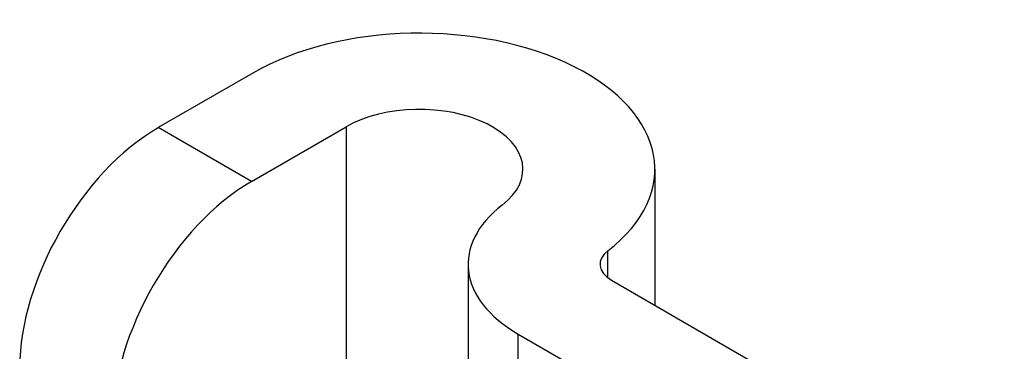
# Model space of a CAD drawing. Header units: inches. Extents: x 12 to 265, y 22 to 126.
# Tile 109 of 110: x 263.418 to 264.202, y 105.611 to 105.875. Entities that reach past the tile are written whole.
import ezdxf

# ---------------------------------------------------------------- set-up
doc = ezdxf.new("R2010")
doc.units = ezdxf.units.IN
doc.header["$MEASUREMENT"] = 0
doc.layers.add('Visible Edges(ANSI)', color=7, linetype='Continuous', lineweight=25)
doc.layers.add('Visible Tangent Edges(ANSI)', color=7, linetype='Continuous', lineweight=25)

msp = doc.modelspace()

# ---------------------------------------------------------------- linework, layer by layer
at = {"layer": 'Visible Edges(ANSI)'}
for p, q in [((263.60395, 105.83278), (263.52864, 105.7893)), ((263.60289, 105.74643), (263.67819, 105.78991)), ((263.92403, 105.75623), (263.92403, 105.64798)), ((263.77539, 105.68059), (263.77539, 104.68215)), ((263.88947, 105.66793), (264.20231, 105.48731)), ((263.81522, 105.62506), (264.12806, 105.44445))]:
    msp.add_line(p, q, dxfattribs=at)
for centre, major_axis, start_param, end_param in [((263.73653, 105.75623), (0.1875, 0), 5.640144, 8.63938), ((263.73653, 105.75623), (0.0825, 0), 5.640144, 8.63938), ((263.52864, 105.66192), (-0.078, -0.1351), 3.926991, 5.497787), ((263.60289, 105.61906), (0.078, 0.1351), 0.785398, 2.356194), ((263.91139, 105.68059), (-0.136, 0), 5.640144, 7.068583), ((263.91139, 105.68059), (-0.031, 0), 5.640144, 7.068583)]:
    msp.add_ellipse(centre, major_axis=major_axis, ratio=0.57735, start_param=start_param, end_param=end_param, dxfattribs=at)
at = {"layer": 'Visible Tangent Edges(ANSI)'}
for p, q in [((263.67819, 105.78991), (263.67819, 104.73827)), ((263.60289, 105.74643), (263.52864, 105.7893)), ((263.88658, 105.66985), (263.88658, 105.69132)), ((263.81522, 104.65915), (263.81522, 105.62506))]:
    msp.add_line(p, q, dxfattribs=at)

doc.saveas('drawing.dxf')
